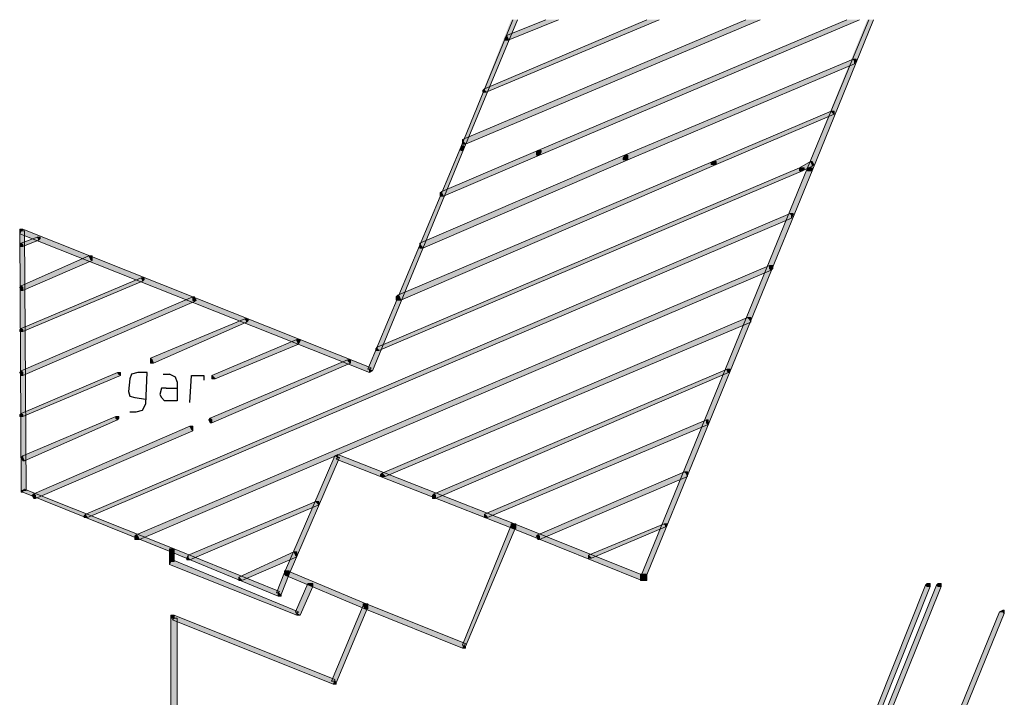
# Model space of a CAD drawing. Header units: millimetres. Extents: x -27 to 2301, y -256 to 766.
# Tile 72 of 97: x 297 to 317, y 125 to 139. Entities that reach past the tile are written whole.
import ezdxf

# ---------------------------------------------------------------- set-up
doc = ezdxf.new("R2010")
doc.units = ezdxf.units.MM
doc.layers.add('SIV-ONDERGROND-ALG', color=251, linetype='Continuous')

msp = doc.modelspace()

# ---------------------------------------------------------------- hatches: boundary and pattern name
at = {"layer": 'SIV-ONDERGROND-ALG'}
h = msp.add_hatch(color=256, dxfattribs=at)
h.dxf.hatch_style = 2
h.paths.add_polyline_path([(307.067, 139.133), (305.974, 136.496), (305.942, 136.496), (305.909, 136.528), (306.939, 139.133)])
h = msp.add_hatch(color=256, dxfattribs=at)
h.dxf.hatch_style = 2
h.paths.add_polyline_path([(312.021, 139.133), (306.006, 136.592), (305.974, 136.624), (305.942, 136.689), (311.731, 139.133)])
h = msp.add_hatch(color=256, dxfattribs=at)
h.dxf.hatch_style = 2
h.paths.add_polyline_path([(309.962, 139.133), (306.424, 137.654), (306.392, 137.686), (306.392, 137.718), (309.705, 139.133)])
h = msp.add_hatch(color=256, dxfattribs=at)
h.dxf.hatch_style = 2
h.paths.add_polyline_path([(307.904, 139.133), (306.874, 138.715), (306.874, 138.747), (306.842, 138.812), (307.646, 139.133)])
h = msp.add_hatch(color=256, dxfattribs=at)
h.dxf.hatch_style = 2
h.paths.add_polyline_path([(314.047, 139.133), (307.518, 136.367), (307.518, 136.431), (307.485, 136.464), (313.79, 139.133)])
h = msp.add_hatch(color=256, dxfattribs=at)
h.dxf.hatch_style = 2
h.paths.add_polyline_path([(314.337, 139.133), (313.082, 136.045), (313.05, 136.078), (312.986, 136.11), (314.208, 139.133)])
h = msp.add_hatch(color=256, dxfattribs=at)
h.dxf.hatch_style = 2
h.paths.add_polyline_path([(306.874, 138.715), (306.81, 138.715), (306.81, 138.747), (306.842, 138.812), (306.874, 138.747)])
h = msp.add_hatch(color=256, dxfattribs=at)
h.dxf.hatch_style = 2
h.paths.add_polyline_path([(309.287, 136.303), (309.319, 136.271), (313.951, 138.233), (313.951, 138.297), (313.918, 138.329), (309.255, 136.367)])
h = msp.add_hatch(color=256, dxfattribs=at)
h.dxf.hatch_style = 2
h.paths.add_polyline_path([(313.918, 138.329), (313.983, 138.329), (313.983, 138.297), (313.951, 138.233), (313.951, 138.297)])
h = msp.add_hatch(color=256, dxfattribs=at)
h.dxf.hatch_style = 2
h.paths.add_polyline_path([(306.424, 137.654), (306.36, 137.654), (306.36, 137.686), (306.392, 137.718), (306.392, 137.686)])
h = msp.add_hatch(color=256, dxfattribs=at)
h.dxf.hatch_style = 2
h.paths.add_polyline_path([(311.088, 136.206), (311.12, 136.174), (313.532, 137.203), (313.5, 137.236), (313.468, 137.268), (311.056, 136.238)])
h = msp.add_hatch(color=256, dxfattribs=at)
h.dxf.hatch_style = 2
h.paths.add_polyline_path([(313.468, 137.268), (313.532, 137.268), (313.532, 137.236), (313.532, 137.203), (313.5, 137.236)])
h = msp.add_hatch(color=256, dxfattribs=at)
h.dxf.hatch_style = 2
h.paths.add_polyline_path([(304.044, 131.993), (304.108, 131.96), (305.974, 136.496), (305.942, 136.496), (305.909, 136.528), (304.012, 131.993)])
h = msp.add_hatch(color=256, dxfattribs=at)
h.dxf.hatch_style = 2
h.paths.add_polyline_path([(305.909, 136.528), (305.942, 136.56), (305.974, 136.56), (305.974, 136.496), (305.942, 136.496)])
h = msp.add_hatch(color=256, dxfattribs=at)
h.dxf.hatch_style = 2
h.paths.add_polyline_path([(305.974, 136.496), (305.942, 136.464), (305.909, 136.464), (305.909, 136.528), (305.942, 136.496)])
h = msp.add_hatch(color=256, dxfattribs=at)
h.dxf.hatch_style = 2
h.paths.add_polyline_path([(306.006, 136.592), (305.942, 136.592), (305.942, 136.624), (305.942, 136.689), (305.974, 136.624)])
h = msp.add_hatch(color=256, dxfattribs=at)
h.dxf.hatch_style = 2
h.paths.add_polyline_path([(305.105, 134.502), (305.137, 134.469), (309.319, 136.271), (309.287, 136.303), (309.255, 136.367), (305.073, 134.566)])
h = msp.add_hatch(color=256, dxfattribs=at)
h.dxf.hatch_style = 2
h.paths.add_polyline_path([(305.523, 135.595), (305.556, 135.531), (307.518, 136.367), (307.518, 136.431), (307.485, 136.464), (305.523, 135.627)])
h = msp.add_hatch(color=256, dxfattribs=at)
h.dxf.hatch_style = 2
h.paths.add_polyline_path([(307.518, 136.367), (307.453, 136.367), (307.453, 136.431), (307.485, 136.464), (307.518, 136.431)])
h = msp.add_hatch(color=256, dxfattribs=at)
h.dxf.hatch_style = 2
h.paths.add_polyline_path([(307.485, 136.464), (307.55, 136.464), (307.55, 136.431), (307.518, 136.367), (307.518, 136.431)])
h = msp.add_hatch(color=256, dxfattribs=at)
h.dxf.hatch_style = 2
h.paths.add_polyline_path([(309.319, 136.271), (309.222, 136.271), (309.222, 136.303), (309.255, 136.367), (309.287, 136.303)])
h = msp.add_hatch(color=256, dxfattribs=at)
h.dxf.hatch_style = 2
h.paths.add_polyline_path([(309.255, 136.367), (309.319, 136.367), (309.319, 136.303), (309.319, 136.271), (309.287, 136.303)])
h = msp.add_hatch(color=256, dxfattribs=at)
h.dxf.hatch_style = 2
h.paths.add_polyline_path([(304.205, 132.411), (304.237, 132.379), (312.889, 136.045), (312.857, 136.078), (312.825, 136.11), (304.205, 132.443)])
h = msp.add_hatch(color=256, dxfattribs=at)
h.dxf.hatch_style = 2
h.paths.add_polyline_path([(304.655, 133.472), (304.687, 133.408), (311.12, 136.174), (311.088, 136.206), (311.056, 136.238), (304.623, 133.504)])
h = msp.add_hatch(color=256, dxfattribs=at)
h.dxf.hatch_style = 2
h.paths.add_polyline_path([(313.05, 136.078), (312.986, 136.11), (309.576, 127.747), (309.608, 127.747), (309.673, 127.715), (313.082, 136.045)])
h = msp.add_hatch(color=256, dxfattribs=at)
h.dxf.hatch_style = 2
h.paths.add_polyline_path([(311.12, 136.174), (311.024, 136.174), (311.024, 136.206), (311.056, 136.238), (311.088, 136.206)])
h = msp.add_hatch(color=256, dxfattribs=at)
h.dxf.hatch_style = 2
h.paths.add_polyline_path([(311.056, 136.238), (311.12, 136.238), (311.12, 136.206), (311.12, 136.174), (311.088, 136.206)])
h = msp.add_hatch(color=256, dxfattribs=at)
h.dxf.hatch_style = 2
h.paths.add_polyline_path([(312.857, 136.078), (312.889, 136.045), (313.082, 136.142), (313.082, 136.174), (313.05, 136.238), (312.825, 136.11)])
h = msp.add_hatch(color=256, dxfattribs=at)
h.dxf.hatch_style = 2
h.paths.add_polyline_path([(312.889, 136.045), (312.825, 136.045), (312.825, 136.078), (312.825, 136.11), (312.857, 136.078)])
h = msp.add_hatch(color=256, dxfattribs=at)
h.dxf.hatch_style = 2
h.paths.add_polyline_path([(312.825, 136.11), (312.921, 136.11), (312.921, 136.078), (312.889, 136.045), (312.857, 136.078)])
h = msp.add_hatch(color=256, dxfattribs=at)
h.dxf.hatch_style = 2
h.paths.add_polyline_path([(313.082, 136.045), (313.05, 136.045), (312.986, 136.045), (312.986, 136.11), (313.05, 136.078)])
h = msp.add_hatch(color=256, dxfattribs=at)
h.dxf.hatch_style = 2
h.paths.add_polyline_path([(312.986, 136.11), (313.05, 136.11), (313.082, 136.11), (313.082, 136.045), (313.05, 136.078)])
h = msp.add_hatch(color=256, dxfattribs=at)
h.dxf.hatch_style = 2
h.paths.add_polyline_path([(313.05, 136.238), (313.082, 136.238), (313.114, 136.174), (313.082, 136.142), (313.082, 136.174)])
h = msp.add_hatch(color=256, dxfattribs=at)
h.dxf.hatch_style = 2
h.paths.add_polyline_path([(305.556, 135.531), (305.491, 135.531), (305.491, 135.595), (305.523, 135.627), (305.523, 135.595)])
h = msp.add_hatch(color=256, dxfattribs=at)
h.dxf.hatch_style = 2
h.paths.add_polyline_path([(298.254, 129.001), (298.286, 128.969), (312.664, 135.081), (312.664, 135.145), (312.632, 135.177), (298.254, 129.033)])
h = msp.add_hatch(color=256, dxfattribs=at)
h.dxf.hatch_style = 2
h.paths.add_polyline_path([(312.632, 135.177), (312.696, 135.177), (312.696, 135.145), (312.664, 135.081), (312.664, 135.145)])
h = msp.add_hatch(color=256, dxfattribs=at)
h.dxf.hatch_style = 2
h.paths.add_polyline_path([(296.903, 134.823), (296.903, 134.855), (296.967, 134.855), (296.935, 134.823)])
h = msp.add_hatch(color=256, dxfattribs=at)
h.dxf.hatch_style = 2
h.paths.add_polyline_path([(296.935, 134.823), (296.903, 134.759), (304.044, 131.928), (304.044, 131.993), (304.076, 132.025), (296.967, 134.855)])
h = msp.add_hatch(color=256, dxfattribs=at)
h.dxf.hatch_style = 2
h.paths.add_polyline_path([(296.967, 129.516), (297.032, 129.516), (297, 134.823), (296.903, 134.823), (296.935, 129.516)])
h = msp.add_hatch(color=256, dxfattribs=at)
h.dxf.hatch_style = 2
h.paths.add_polyline_path([(296.967, 134.534), (296.967, 134.502), (297.289, 134.63), (297.289, 134.662), (297.257, 134.695), (296.935, 134.566)])
h = msp.add_hatch(color=256, dxfattribs=at)
h.dxf.hatch_style = 2
h.paths.add_polyline_path([(297.257, 134.695), (297.321, 134.695), (297.321, 134.662), (297.289, 134.63), (297.289, 134.662)])
h = msp.add_hatch(color=256, dxfattribs=at)
h.dxf.hatch_style = 2
h.paths.add_polyline_path([(296.967, 134.502), (296.903, 134.502), (296.903, 134.534), (296.935, 134.566), (296.967, 134.534)])
h = msp.add_hatch(color=256, dxfattribs=at)
h.dxf.hatch_style = 2
h.paths.add_polyline_path([(305.137, 134.469), (305.073, 134.469), (305.073, 134.502), (305.073, 134.566), (305.105, 134.502)])
h = msp.add_hatch(color=256, dxfattribs=at)
h.dxf.hatch_style = 2
h.paths.add_polyline_path([(296.967, 133.665), (296.967, 133.601), (298.383, 134.212), (298.351, 134.244), (298.318, 134.309), (296.935, 133.697)])
h = msp.add_hatch(color=256, dxfattribs=at)
h.dxf.hatch_style = 2
h.paths.add_polyline_path([(298.318, 134.309), (298.383, 134.309), (298.383, 134.244), (298.383, 134.212), (298.351, 134.244)])
h = msp.add_hatch(color=256, dxfattribs=at)
h.dxf.hatch_style = 2
h.paths.add_polyline_path([(299.316, 128.583), (299.348, 128.519), (312.246, 134.019), (312.214, 134.051), (312.214, 134.116), (299.283, 128.615)])
h = msp.add_hatch(color=256, dxfattribs=at)
h.dxf.hatch_style = 2
h.paths.add_polyline_path([(312.214, 134.116), (312.278, 134.116), (312.278, 134.051), (312.246, 134.019), (312.214, 134.051)])
h = msp.add_hatch(color=256, dxfattribs=at)
h.dxf.hatch_style = 2
h.paths.add_polyline_path([(296.967, 133.601), (296.935, 133.601), (296.903, 133.665), (296.935, 133.697), (296.967, 133.665)])
h = msp.add_hatch(color=256, dxfattribs=at)
h.dxf.hatch_style = 2
h.paths.add_polyline_path([(296.967, 132.797), (296.967, 132.765), (299.412, 133.794), (299.412, 133.826), (299.38, 133.858), (296.935, 132.829)])
h = msp.add_hatch(color=256, dxfattribs=at)
h.dxf.hatch_style = 2
h.paths.add_polyline_path([(299.38, 133.858), (299.444, 133.858), (299.444, 133.826), (299.412, 133.794), (299.412, 133.826)])
h = msp.add_hatch(color=256, dxfattribs=at)
h.dxf.hatch_style = 2
h.paths.add_polyline_path([(304.687, 133.408), (304.591, 133.408), (304.591, 133.472), (304.623, 133.504), (304.655, 133.472)])
h = msp.add_hatch(color=256, dxfattribs=at)
h.dxf.hatch_style = 2
h.paths.add_polyline_path([(296.967, 131.928), (296.967, 131.864), (300.473, 133.376), (300.441, 133.408), (300.441, 133.472), (296.935, 131.96)])
h = msp.add_hatch(color=256, dxfattribs=at)
h.dxf.hatch_style = 2
h.paths.add_polyline_path([(300.441, 133.472), (300.473, 133.472), (300.506, 133.408), (300.473, 133.376), (300.441, 133.408)])
h = msp.add_hatch(color=256, dxfattribs=at)
h.dxf.hatch_style = 2
h.paths.add_polyline_path([(299.605, 132.186), (299.637, 132.121), (301.535, 132.958), (301.535, 132.99), (301.503, 133.022), (299.573, 132.218)])
h = msp.add_hatch(color=256, dxfattribs=at)
h.dxf.hatch_style = 2
h.paths.add_polyline_path([(301.503, 133.022), (301.567, 133.022), (301.567, 132.99), (301.535, 132.958), (301.535, 132.99)])
h = msp.add_hatch(color=256, dxfattribs=at)
h.dxf.hatch_style = 2
h.paths.add_polyline_path([(304.333, 129.838), (304.365, 129.805), (311.828, 132.958), (311.796, 133.022), (311.763, 133.054), (304.301, 129.87)])
h = msp.add_hatch(color=256, dxfattribs=at)
h.dxf.hatch_style = 2
h.paths.add_polyline_path([(311.763, 133.054), (311.828, 133.054), (311.828, 133.022), (311.828, 132.958), (311.796, 133.022)])
h = msp.add_hatch(color=256, dxfattribs=at)
h.dxf.hatch_style = 2
h.paths.add_polyline_path([(296.967, 132.765), (296.903, 132.765), (296.903, 132.797), (296.935, 132.829), (296.967, 132.797)])
h = msp.add_hatch(color=256, dxfattribs=at)
h.dxf.hatch_style = 2
h.paths.add_polyline_path([(300.859, 131.832), (300.892, 131.8), (302.596, 132.507), (302.564, 132.572), (302.564, 132.604), (300.827, 131.864)])
h = msp.add_hatch(color=256, dxfattribs=at)
h.dxf.hatch_style = 2
h.paths.add_polyline_path([(302.564, 132.604), (302.629, 132.604), (302.629, 132.572), (302.596, 132.507), (302.564, 132.572)])
h = msp.add_hatch(color=256, dxfattribs=at)
h.dxf.hatch_style = 2
h.paths.add_polyline_path([(304.237, 132.379), (304.172, 132.379), (304.172, 132.411), (304.205, 132.443), (304.205, 132.411)])
h = msp.add_hatch(color=256, dxfattribs=at)
h.dxf.hatch_style = 2
h.paths.add_polyline_path([(299.637, 132.121), (299.573, 132.121), (299.573, 132.186), (299.573, 132.218), (299.605, 132.186)])
h = msp.add_hatch(color=256, dxfattribs=at)
h.dxf.hatch_style = 2
h.paths.add_polyline_path([(300.827, 130.963), (300.827, 130.899), (303.658, 132.121), (303.626, 132.153), (303.593, 132.186), (300.795, 130.996)])
h = msp.add_hatch(color=256, dxfattribs=at)
h.dxf.hatch_style = 2
h.paths.add_polyline_path([(303.593, 132.186), (303.658, 132.186), (303.658, 132.153), (303.658, 132.121), (303.626, 132.153)])
h = msp.add_hatch(color=256, dxfattribs=at)
h.dxf.hatch_style = 2
h.paths.add_polyline_path([(296.967, 131.864), (296.935, 131.864), (296.903, 131.928), (296.935, 131.96), (296.967, 131.928)])
h = msp.add_hatch(color=256, dxfattribs=at)
h.dxf.hatch_style = 2
h.paths.add_polyline_path([(296.967, 131.06), (296.967, 131.028), (298.962, 131.864), (298.93, 131.896), (298.897, 131.928), (296.935, 131.092)])
h = msp.add_hatch(color=256, dxfattribs=at)
h.dxf.hatch_style = 2
h.paths.add_polyline_path([(298.897, 131.928), (298.962, 131.928), (298.962, 131.896), (298.962, 131.864), (298.93, 131.896)])
h = msp.add_hatch(color=256, dxfattribs=at)
h.dxf.hatch_style = 2
h.paths.add_polyline_path([(304.044, 131.928), (304.108, 131.96), (304.044, 131.993)])
h = msp.add_hatch(color=256, dxfattribs=at)
h.dxf.hatch_style = 2
h.paths.add_polyline_path([(305.395, 129.419), (305.395, 129.355), (311.377, 131.928), (311.345, 131.96), (311.345, 131.993), (305.363, 129.452)])
h = msp.add_hatch(color=256, dxfattribs=at)
h.dxf.hatch_style = 2
h.paths.add_polyline_path([(311.345, 131.993), (311.41, 131.993), (311.41, 131.96), (311.377, 131.928), (311.345, 131.96)])
h = msp.add_hatch(color=256, dxfattribs=at)
h.dxf.hatch_style = 2
h.paths.add_polyline_path([(300.892, 131.8), (300.827, 131.8), (300.827, 131.832), (300.827, 131.864), (300.859, 131.832)])
h = msp.add_hatch(color=256, dxfattribs=at)
h.dxf.hatch_style = 2
h.paths.add_polyline_path([(296.967, 131.028), (296.903, 131.028), (296.903, 131.06), (296.935, 131.092), (296.967, 131.06)])
h = msp.add_hatch(color=256, dxfattribs=at)
h.dxf.hatch_style = 2
h.paths.add_polyline_path([(296.967, 130.191), (297, 130.127), (298.897, 130.963), (298.865, 130.996), (298.865, 131.028), (296.967, 130.224)])
h = msp.add_hatch(color=256, dxfattribs=at)
h.dxf.hatch_style = 2
h.paths.add_polyline_path([(298.865, 131.028), (298.93, 131.028), (298.93, 130.996), (298.897, 130.963), (298.865, 130.996)])
h = msp.add_hatch(color=256, dxfattribs=at)
h.dxf.hatch_style = 2
h.paths.add_polyline_path([(300.827, 130.899), (300.795, 130.899), (300.763, 130.963), (300.795, 130.996), (300.827, 130.963)])
h = msp.add_hatch(color=256, dxfattribs=at)
h.dxf.hatch_style = 2
h.paths.add_polyline_path([(306.424, 129.001), (306.456, 128.969), (310.959, 130.867), (310.927, 130.899), (310.927, 130.963), (306.392, 129.033)])
h = msp.add_hatch(color=256, dxfattribs=at)
h.dxf.hatch_style = 2
h.paths.add_polyline_path([(310.927, 130.963), (310.959, 130.963), (310.959, 130.899), (310.959, 130.867), (310.927, 130.899)])
h = msp.add_hatch(color=256, dxfattribs=at)
h.dxf.hatch_style = 2
h.paths.add_polyline_path([(297.225, 129.419), (297.225, 129.355), (300.441, 130.738), (300.409, 130.77), (300.377, 130.835), (297.193, 129.452)])
h = msp.add_hatch(color=256, dxfattribs=at)
h.dxf.hatch_style = 2
h.paths.add_polyline_path([(300.377, 130.835), (300.441, 130.835), (300.441, 130.77), (300.441, 130.738), (300.409, 130.77)])
h = msp.add_hatch(color=256, dxfattribs=at)
h.dxf.hatch_style = 2
h.paths.add_polyline_path([(297, 130.127), (296.967, 130.127), (296.935, 130.191), (296.967, 130.224), (296.967, 130.191)])
h = msp.add_hatch(color=256, dxfattribs=at)
h.dxf.hatch_style = 2
h.paths.add_polyline_path([(303.4, 130.191), (303.336, 130.224), (302.307, 127.843), (302.371, 127.811), (302.403, 127.811), (303.433, 130.191)])
h = msp.add_hatch(color=256, dxfattribs=at)
h.dxf.hatch_style = 2
h.paths.add_polyline_path([(303.4, 130.256), (303.336, 130.224), (303.4, 130.191)])
h = msp.add_hatch(color=256, dxfattribs=at)
h.dxf.hatch_style = 2
h.paths.add_polyline_path([(307.003, 128.776), (307.003, 128.84), (303.4, 130.256), (303.4, 130.191), (303.368, 130.159), (306.971, 128.744)])
h = msp.add_hatch(color=256, dxfattribs=at)
h.dxf.hatch_style = 2
h.paths.add_polyline_path([(304.365, 129.805), (304.269, 129.805), (304.269, 129.838), (304.301, 129.87), (304.333, 129.838)])
h = msp.add_hatch(color=256, dxfattribs=at)
h.dxf.hatch_style = 2
h.paths.add_polyline_path([(307.518, 128.583), (307.518, 128.519), (310.541, 129.805), (310.509, 129.87), (310.477, 129.902), (307.485, 128.615)])
h = msp.add_hatch(color=256, dxfattribs=at)
h.dxf.hatch_style = 2
h.paths.add_polyline_path([(310.477, 129.902), (310.541, 129.902), (310.541, 129.87), (310.541, 129.805), (310.509, 129.87)])
h = msp.add_hatch(color=256, dxfattribs=at)
h.dxf.hatch_style = 2
h.paths.add_polyline_path([(296.967, 129.484), (296.935, 129.484), (296.935, 129.516), (296.967, 129.516)])
h = msp.add_hatch(color=256, dxfattribs=at)
h.dxf.hatch_style = 2
h.paths.add_polyline_path([(300.023, 128.294), (300.055, 128.326), (297, 129.548), (296.967, 129.516), (296.967, 129.484), (299.991, 128.262)])
h = msp.add_hatch(color=256, dxfattribs=at)
h.dxf.hatch_style = 2
h.paths.add_polyline_path([(297.225, 129.355), (297.193, 129.355), (297.16, 129.419), (297.193, 129.452), (297.225, 129.419)])
h = msp.add_hatch(color=256, dxfattribs=at)
h.dxf.hatch_style = 2
h.paths.add_polyline_path([(300.345, 128.133), (300.377, 128.101), (303.014, 129.226), (302.982, 129.259), (302.95, 129.291), (300.345, 128.197)])
h = msp.add_hatch(color=256, dxfattribs=at)
h.dxf.hatch_style = 2
h.paths.add_polyline_path([(302.95, 129.291), (303.014, 129.291), (303.014, 129.259), (303.014, 129.226), (302.982, 129.259)])
h = msp.add_hatch(color=256, dxfattribs=at)
h.dxf.hatch_style = 2
h.paths.add_polyline_path([(305.395, 129.355), (305.33, 129.355), (305.33, 129.419), (305.363, 129.452), (305.395, 129.419)])
h = msp.add_hatch(color=256, dxfattribs=at)
h.dxf.hatch_style = 2
h.paths.add_polyline_path([(298.286, 128.969), (298.222, 128.969), (298.222, 129.001), (298.254, 129.033), (298.254, 129.001)])
h = msp.add_hatch(color=256, dxfattribs=at)
h.dxf.hatch_style = 2
h.paths.add_polyline_path([(306.456, 128.969), (306.392, 128.969), (306.392, 129.001), (306.392, 129.033), (306.424, 129.001)])
h = msp.add_hatch(color=256, dxfattribs=at)
h.dxf.hatch_style = 2
h.paths.add_polyline_path([(307.003, 128.776), (306.939, 128.808), (305.942, 126.364), (305.974, 126.332), (306.006, 126.332), (307.035, 128.776)])
h = msp.add_hatch(color=256, dxfattribs=at)
h.dxf.hatch_style = 2
h.paths.add_polyline_path([(306.939, 128.808), (307.003, 128.84), (307.035, 128.84), (307.035, 128.776), (307.003, 128.776)])
h = msp.add_hatch(color=256, dxfattribs=at)
h.dxf.hatch_style = 2
h.paths.add_polyline_path([(306.971, 128.744), (306.939, 128.776), (306.939, 128.84), (307.003, 128.84), (307.003, 128.776)])
h = msp.add_hatch(color=256, dxfattribs=at)
h.dxf.hatch_style = 2
h.paths.add_polyline_path([(307.003, 128.84), (307.035, 128.776), (307.035, 128.744), (306.971, 128.744), (307.003, 128.776)])
h = msp.add_hatch(color=256, dxfattribs=at)
h.dxf.hatch_style = 2
h.paths.add_polyline_path([(309.608, 127.747), (309.641, 127.779), (307.003, 128.84), (307.003, 128.776), (306.971, 128.744), (309.608, 127.683)])
h = msp.add_hatch(color=256, dxfattribs=at)
h.dxf.hatch_style = 2
h.paths.add_polyline_path([(308.547, 128.165), (308.579, 128.133), (310.091, 128.776), (310.091, 128.808), (310.059, 128.84), (308.515, 128.197)])
h = msp.add_hatch(color=256, dxfattribs=at)
h.dxf.hatch_style = 2
h.paths.add_polyline_path([(310.059, 128.84), (310.123, 128.84), (310.123, 128.808), (310.091, 128.776), (310.091, 128.808)])
h = msp.add_hatch(color=256, dxfattribs=at)
h.dxf.hatch_style = 2
h.paths.add_polyline_path([(299.348, 128.519), (299.251, 128.519), (299.251, 128.583), (299.283, 128.615), (299.316, 128.583)])
h = msp.add_hatch(color=256, dxfattribs=at)
h.dxf.hatch_style = 2
h.paths.add_polyline_path([(307.518, 128.519), (307.485, 128.519), (307.453, 128.583), (307.485, 128.615), (307.518, 128.583)])
h = msp.add_hatch(color=256, dxfattribs=at)
h.dxf.hatch_style = 2
h.paths.add_polyline_path([(299.959, 128.294), (299.991, 128.326), (300.055, 128.326), (300.055, 128.294), (300.023, 128.294)])
h = msp.add_hatch(color=256, dxfattribs=at)
h.dxf.hatch_style = 2
h.paths.add_polyline_path([(299.991, 128.262), (299.959, 128.294), (299.959, 128.326), (300.055, 128.326), (300.023, 128.294)])
h = msp.add_hatch(color=256, dxfattribs=at)
h.dxf.hatch_style = 2
h.paths.add_polyline_path([(299.991, 128.069), (300.055, 128.069), (300.055, 128.294), (299.959, 128.294), (299.959, 128.069)])
h = msp.add_hatch(color=256, dxfattribs=at)
h.dxf.hatch_style = 2
h.paths.add_polyline_path([(300.055, 128.326), (300.055, 128.294), (300.055, 128.262), (299.991, 128.262), (300.023, 128.294)])
h = msp.add_hatch(color=256, dxfattribs=at)
h.dxf.hatch_style = 2
h.paths.add_polyline_path([(302.178, 127.425), (302.21, 127.457), (300.055, 128.326), (300.023, 128.294), (299.991, 128.262), (302.178, 127.361)])
h = msp.add_hatch(color=256, dxfattribs=at)
h.dxf.hatch_style = 2
h.paths.add_polyline_path([(301.406, 127.715), (301.438, 127.683), (302.564, 128.165), (302.532, 128.197), (302.5, 128.262), (301.374, 127.747)])
h = msp.add_hatch(color=256, dxfattribs=at)
h.dxf.hatch_style = 2
h.paths.add_polyline_path([(302.5, 128.262), (302.564, 128.262), (302.564, 128.197), (302.564, 128.165), (302.532, 128.197)])
h = msp.add_hatch(color=256, dxfattribs=at)
h.dxf.hatch_style = 2
h.paths.add_polyline_path([(302.564, 127.007), (302.596, 127.039), (300.023, 128.101), (299.991, 128.069), (299.959, 128.004), (302.564, 126.975)])
h = msp.add_hatch(color=256, dxfattribs=at)
h.dxf.hatch_style = 2
h.paths.add_polyline_path([(299.959, 128.004), (299.959, 128.069), (299.991, 128.069)])
h = msp.add_hatch(color=256, dxfattribs=at)
h.dxf.hatch_style = 2
h.paths.add_polyline_path([(300.377, 128.101), (300.313, 128.101), (300.313, 128.133), (300.345, 128.197), (300.345, 128.133)])
h = msp.add_hatch(color=256, dxfattribs=at)
h.dxf.hatch_style = 2
h.paths.add_polyline_path([(308.579, 128.133), (308.515, 128.133), (308.515, 128.165), (308.515, 128.197), (308.547, 128.165)])
h = msp.add_hatch(color=256, dxfattribs=at)
h.dxf.hatch_style = 2
h.paths.add_polyline_path([(302.307, 127.843), (302.371, 127.876), (302.403, 127.876), (302.403, 127.811), (302.371, 127.811)])
h = msp.add_hatch(color=256, dxfattribs=at)
h.dxf.hatch_style = 2
h.paths.add_polyline_path([(302.339, 127.779), (302.307, 127.811), (302.307, 127.876), (302.371, 127.876), (302.371, 127.811)])
h = msp.add_hatch(color=256, dxfattribs=at)
h.dxf.hatch_style = 2
h.paths.add_polyline_path([(303.979, 127.168), (303.979, 127.2), (302.371, 127.876), (302.371, 127.811), (302.339, 127.779), (303.947, 127.104)])
h = msp.add_hatch(color=256, dxfattribs=at)
h.dxf.hatch_style = 2
h.paths.add_polyline_path([(301.438, 127.683), (301.374, 127.683), (301.374, 127.715), (301.374, 127.747), (301.406, 127.715)])
h = msp.add_hatch(color=256, dxfattribs=at)
h.dxf.hatch_style = 2
h.paths.add_polyline_path([(302.371, 127.811), (302.307, 127.843), (302.146, 127.425), (302.178, 127.425), (302.243, 127.393), (302.403, 127.811)])
h = msp.add_hatch(color=256, dxfattribs=at)
h.dxf.hatch_style = 2
h.paths.add_polyline_path([(302.403, 127.811), (302.371, 127.779), (302.307, 127.811), (302.307, 127.843), (302.371, 127.811)])
h = msp.add_hatch(color=256, dxfattribs=at)
h.dxf.hatch_style = 2
h.paths.add_polyline_path([(309.576, 127.747), (309.576, 127.683), (309.705, 127.683), (309.705, 127.811), (309.576, 127.811)])
h = msp.add_hatch(color=256, dxfattribs=at)
h.dxf.hatch_style = 2
h.paths.add_polyline_path([(309.673, 127.715), (309.673, 127.683), (309.608, 127.683), (309.608, 127.747)])
h = msp.add_hatch(color=256, dxfattribs=at)
h.dxf.hatch_style = 2
h.paths.add_polyline_path([(302.822, 127.586), (302.789, 127.618), (302.532, 127.039), (302.564, 127.007), (302.629, 126.975), (302.886, 127.554)])
h = msp.add_hatch(color=256, dxfattribs=at)
h.dxf.hatch_style = 2
h.paths.add_polyline_path([(302.789, 127.618), (302.822, 127.618), (302.886, 127.618), (302.886, 127.554), (302.822, 127.586)])
h = msp.add_hatch(color=256, dxfattribs=at)
h.dxf.hatch_style = 2
h.paths.add_polyline_path([(315.655, 127.554), (315.623, 127.586), (313.082, 121.282), (313.147, 121.25), (313.179, 121.25), (315.72, 127.554)])
h = msp.add_hatch(color=256, dxfattribs=at)
h.dxf.hatch_style = 2
h.paths.add_polyline_path([(313.79, 123.437), (313.854, 123.437), (315.495, 127.554), (315.43, 127.554), (315.398, 127.586), (313.758, 123.469)])
h = msp.add_hatch(color=256, dxfattribs=at)
h.dxf.hatch_style = 2
h.paths.add_polyline_path([(315.398, 127.586), (315.43, 127.618), (315.495, 127.618), (315.495, 127.554), (315.43, 127.554)])
h = msp.add_hatch(color=256, dxfattribs=at)
h.dxf.hatch_style = 2
h.paths.add_polyline_path([(315.623, 127.586), (315.655, 127.618), (315.72, 127.618), (315.72, 127.554), (315.655, 127.554)])
h = msp.add_hatch(color=256, dxfattribs=at)
h.dxf.hatch_style = 2
h.paths.add_polyline_path([(302.243, 127.393), (302.243, 127.361), (302.178, 127.361), (302.178, 127.425)])
h = msp.add_hatch(color=256, dxfattribs=at)
h.dxf.hatch_style = 2
h.paths.add_polyline_path([(303.979, 127.168), (303.915, 127.168), (303.272, 125.624), (303.336, 125.624), (303.368, 125.592), (304.012, 127.136)])
h = msp.add_hatch(color=256, dxfattribs=at)
h.dxf.hatch_style = 2
h.paths.add_polyline_path([(303.947, 127.104), (303.915, 127.168), (303.915, 127.2), (303.979, 127.2), (303.979, 127.168)])
h = msp.add_hatch(color=256, dxfattribs=at)
h.dxf.hatch_style = 2
h.paths.add_polyline_path([(303.915, 127.168), (303.979, 127.2), (304.012, 127.2), (304.012, 127.136), (303.979, 127.168)])
h = msp.add_hatch(color=256, dxfattribs=at)
h.dxf.hatch_style = 2
h.paths.add_polyline_path([(305.974, 126.332), (306.006, 126.396), (303.979, 127.2), (303.979, 127.168), (303.947, 127.104), (305.942, 126.299)])
h = msp.add_hatch(color=256, dxfattribs=at)
h.dxf.hatch_style = 2
h.paths.add_polyline_path([(303.979, 127.2), (304.012, 127.168), (304.012, 127.104), (303.947, 127.104), (303.979, 127.168)])
h = msp.add_hatch(color=256, dxfattribs=at)
h.dxf.hatch_style = 2
h.paths.add_polyline_path([(316.91, 127.039), (316.974, 127.071), (317.006, 127.071), (317.006, 127.007), (316.974, 127.039)])
h = msp.add_hatch(color=256, dxfattribs=at)
h.dxf.hatch_style = 2
h.paths.add_polyline_path([(300.055, 126.975), (299.991, 126.975), (299.991, 126.911), (300.055, 126.911)])
h = msp.add_hatch(color=256, dxfattribs=at)
h.dxf.hatch_style = 2
h.paths.add_polyline_path([(300.055, 126.911), (299.991, 126.911), (299.991, 122.665), (300.12, 122.665), (300.12, 126.911)])
h = msp.add_hatch(color=256, dxfattribs=at)
h.dxf.hatch_style = 2
h.paths.add_polyline_path([(303.336, 125.624), (303.336, 125.656), (300.055, 126.975), (300.055, 126.911), (300.023, 126.878), (303.304, 125.56)])
h = msp.add_hatch(color=256, dxfattribs=at)
h.dxf.hatch_style = 2
h.paths.add_polyline_path([(302.629, 126.975), (302.596, 126.975), (302.564, 126.975), (302.564, 127.007)])
h = msp.add_hatch(color=256, dxfattribs=at)
h.dxf.hatch_style = 2
h.paths.add_polyline_path([(316.974, 127.039), (316.91, 127.039), (312.825, 117.004), (312.889, 117.004), (312.921, 116.972), (317.006, 127.007)])
h = msp.add_hatch(color=256, dxfattribs=at)
h.dxf.hatch_style = 2
h.paths.add_polyline_path([(306.006, 126.332), (306.006, 126.299), (305.942, 126.299), (305.974, 126.332)])
h = msp.add_hatch(color=256, dxfattribs=at)
h.dxf.hatch_style = 2
h.paths.add_polyline_path([(303.368, 125.592), (303.368, 125.56), (303.304, 125.56), (303.336, 125.624)])

# ---------------------------------------------------------------- linework, layer by layer
at = {"layer": 'SIV-ONDERGROND-ALG', "lineweight": 5}
for points in [[(305.909, 136.528), (305.942, 136.496), (305.974, 136.496), (307.067, 139.133)], [(306.971, 139.133), (305.909, 136.528)], [(305.942, 136.689), (305.974, 136.624), (306.006, 136.592), (312.021, 139.133)], [(311.731, 139.133), (305.942, 136.689)], [(306.392, 137.718), (306.392, 137.686), (306.424, 137.654), (309.962, 139.133)], [(309.705, 139.133), (306.392, 137.718)], [(306.842, 138.812), (306.874, 138.747), (306.874, 138.715), (307.904, 139.133)], [(307.646, 139.133), (306.842, 138.812)], [(307.485, 136.464), (307.518, 136.431), (307.518, 136.367), (314.047, 139.133)], [(313.79, 139.133), (307.485, 136.464)], [(314.24, 139.133), (312.986, 136.11)], [(312.986, 136.11), (313.05, 136.078), (313.082, 136.045), (314.337, 139.133)], [(306.874, 138.715), (306.81, 138.715), (306.81, 138.747), (306.842, 138.812)], [(309.287, 136.303), (309.319, 136.271), (313.951, 138.233), (313.951, 138.297), (313.918, 138.329), (309.255, 136.367), (309.287, 136.303)], [(313.918, 138.329), (313.983, 138.329), (313.983, 138.297), (313.951, 138.233)], [(306.424, 137.654), (306.36, 137.654), (306.36, 137.686), (306.392, 137.718)], [(311.088, 136.206), (311.12, 136.174), (313.532, 137.203), (313.5, 137.236), (313.468, 137.268), (311.056, 136.238), (311.088, 136.206)], [(313.468, 137.268), (313.532, 137.268), (313.532, 137.236), (313.532, 137.203)], [(304.044, 131.993), (304.108, 131.96), (305.974, 136.496), (305.942, 136.496), (305.909, 136.528), (304.012, 131.993), (304.044, 131.993)], [(305.909, 136.528), (305.942, 136.56), (305.974, 136.56), (305.974, 136.496)], [(305.974, 136.496), (305.942, 136.464), (305.909, 136.464), (305.909, 136.528)], [(306.006, 136.592), (305.942, 136.592), (305.942, 136.624), (305.942, 136.689)], [(305.105, 134.502), (305.137, 134.469), (309.319, 136.271), (309.287, 136.303), (309.255, 136.367), (305.073, 134.566), (305.105, 134.502)], [(305.523, 135.595), (305.556, 135.531), (307.518, 136.367), (307.518, 136.431), (307.485, 136.464), (305.523, 135.627), (305.523, 135.595)], [(307.518, 136.367), (307.453, 136.367), (307.453, 136.431), (307.485, 136.464)], [(307.485, 136.464), (307.55, 136.464), (307.55, 136.431), (307.518, 136.367)], [(309.319, 136.271), (309.222, 136.271), (309.222, 136.303), (309.255, 136.367)], [(309.255, 136.367), (309.319, 136.367), (309.319, 136.303), (309.319, 136.271)], [(304.205, 132.411), (304.237, 132.379), (312.889, 136.045), (312.857, 136.078), (312.825, 136.11), (304.205, 132.443), (304.205, 132.411)], [(304.655, 133.472), (304.687, 133.408), (311.12, 136.174), (311.088, 136.206), (311.056, 136.238), (304.623, 133.504), (304.655, 133.472)], [(313.05, 136.078), (312.986, 136.11), (309.576, 127.747), (309.608, 127.747), (309.673, 127.715), (313.082, 136.045), (313.05, 136.078)], [(311.12, 136.174), (311.024, 136.174), (311.024, 136.206), (311.056, 136.238)], [(311.056, 136.238), (311.12, 136.238), (311.12, 136.206), (311.12, 136.174)], [(312.857, 136.078), (312.889, 136.045), (313.082, 136.142), (313.082, 136.174), (313.05, 136.238), (312.825, 136.11), (312.857, 136.078)], [(312.889, 136.045), (312.825, 136.045), (312.825, 136.078), (312.825, 136.11)], [(312.825, 136.11), (312.921, 136.11), (312.921, 136.078), (312.889, 136.045)], [(313.082, 136.045), (313.05, 136.045), (312.986, 136.045), (312.986, 136.11)], [(312.986, 136.11), (313.05, 136.11), (313.082, 136.11), (313.082, 136.045)], [(313.05, 136.238), (313.082, 136.238), (313.114, 136.174), (313.082, 136.142)], [(305.556, 135.531), (305.491, 135.531), (305.491, 135.595), (305.523, 135.627)], [(298.254, 129.001), (298.286, 128.969), (312.664, 135.081), (312.664, 135.145), (312.632, 135.177), (298.254, 129.033), (298.254, 129.001)], [(312.632, 135.177), (312.696, 135.177), (312.696, 135.145), (312.664, 135.081)], [(296.903, 134.823), (296.903, 134.823), (296.903, 134.855), (296.967, 134.855)], [(296.935, 134.823), (296.903, 134.759), (304.044, 131.928), (304.044, 131.993), (304.076, 132.025), (296.967, 134.855), (296.935, 134.823)], [(296.967, 129.516), (297.032, 129.516), (297, 134.823), (296.903, 134.823), (296.935, 129.516), (296.967, 129.516)], [(296.967, 134.534), (296.967, 134.502), (297.289, 134.63), (297.289, 134.662), (297.257, 134.695), (296.935, 134.566), (296.967, 134.534)], [(297.257, 134.695), (297.321, 134.695), (297.321, 134.662), (297.289, 134.63)], [(296.967, 134.502), (296.903, 134.502), (296.903, 134.534), (296.935, 134.566)], [(305.137, 134.469), (305.073, 134.469), (305.073, 134.502), (305.073, 134.566)], [(296.967, 133.665), (296.967, 133.601), (298.383, 134.212), (298.351, 134.244), (298.318, 134.309), (296.935, 133.697), (296.967, 133.665)], [(298.318, 134.309), (298.383, 134.309), (298.383, 134.244), (298.383, 134.212)], [(299.316, 128.583), (299.348, 128.519), (312.246, 134.019), (312.214, 134.051), (312.214, 134.116), (299.283, 128.615), (299.316, 128.583)], [(312.214, 134.116), (312.278, 134.116), (312.278, 134.051), (312.246, 134.019)], [(296.967, 133.601), (296.935, 133.601), (296.903, 133.665), (296.935, 133.697)], [(296.967, 132.797), (296.967, 132.765), (299.412, 133.794), (299.412, 133.826), (299.38, 133.858), (296.935, 132.829), (296.967, 132.797)], [(299.38, 133.858), (299.444, 133.858), (299.444, 133.826), (299.412, 133.794)], [(304.687, 133.408), (304.591, 133.408), (304.591, 133.472), (304.623, 133.504)], [(296.967, 131.928), (296.967, 131.864), (300.473, 133.376), (300.441, 133.408), (300.441, 133.472), (296.935, 131.96), (296.967, 131.928)], [(300.441, 133.472), (300.473, 133.472), (300.506, 133.408), (300.473, 133.376)], [(299.605, 132.186), (299.637, 132.121), (301.535, 132.958), (301.535, 132.99), (301.503, 133.022), (299.573, 132.218), (299.605, 132.186)], [(301.503, 133.022), (301.567, 133.022), (301.567, 132.99), (301.535, 132.958)], [(304.333, 129.838), (304.365, 129.805), (311.828, 132.958), (311.796, 133.022), (311.763, 133.054), (304.301, 129.87), (304.333, 129.838)], [(311.763, 133.054), (311.828, 133.054), (311.828, 133.022), (311.828, 132.958)], [(296.967, 132.765), (296.903, 132.765), (296.903, 132.797), (296.935, 132.829)], [(300.859, 131.832), (300.892, 131.8), (302.596, 132.507), (302.564, 132.572), (302.564, 132.604), (300.827, 131.864), (300.859, 131.832)], [(302.564, 132.604), (302.629, 132.604), (302.629, 132.572), (302.596, 132.507)], [(304.237, 132.379), (304.172, 132.379), (304.172, 132.411), (304.205, 132.443)], [(299.637, 132.121), (299.573, 132.121), (299.573, 132.186), (299.573, 132.218)], [(300.827, 130.963), (300.827, 130.899), (303.658, 132.121), (303.626, 132.153), (303.593, 132.186), (300.795, 130.996), (300.827, 130.963)], [(303.593, 132.186), (303.658, 132.186), (303.658, 132.153), (303.658, 132.121)], [(296.967, 131.864), (296.935, 131.864), (296.903, 131.928), (296.935, 131.96)], [(296.967, 131.06), (296.967, 131.028), (298.962, 131.864), (298.93, 131.896), (298.897, 131.928), (296.935, 131.092), (296.967, 131.06)], [(298.897, 131.928), (298.962, 131.928), (298.962, 131.896), (298.962, 131.864)], [(304.044, 131.928), (304.044, 131.928), (304.108, 131.96)], [(305.395, 129.419), (305.395, 129.355), (311.377, 131.928), (311.345, 131.96), (311.345, 131.993), (305.363, 129.452), (305.395, 129.419)], [(311.345, 131.993), (311.41, 131.993), (311.41, 131.96), (311.377, 131.928)], [(300.892, 131.8), (300.827, 131.8), (300.827, 131.832), (300.827, 131.864)], [(296.967, 131.028), (296.903, 131.028), (296.903, 131.06), (296.935, 131.092)], [(296.967, 130.191), (297, 130.127), (298.897, 130.963), (298.865, 130.996), (298.865, 131.028), (296.967, 130.224), (296.967, 130.191)], [(298.865, 131.028), (298.93, 131.028), (298.93, 130.996), (298.897, 130.963)], [(300.827, 130.899), (300.795, 130.899), (300.763, 130.963), (300.795, 130.996)], [(306.424, 129.001), (306.456, 128.969), (310.959, 130.867), (310.927, 130.899), (310.927, 130.963), (306.392, 129.033), (306.424, 129.001)], [(310.927, 130.963), (310.959, 130.963), (310.959, 130.899), (310.959, 130.867)], [(297.225, 129.419), (297.225, 129.355), (300.441, 130.738), (300.409, 130.77), (300.377, 130.835), (297.193, 129.452), (297.225, 129.419)], [(300.377, 130.835), (300.441, 130.835), (300.441, 130.77), (300.441, 130.738)], [(297, 130.127), (296.967, 130.127), (296.935, 130.191), (296.967, 130.224)], [(303.4, 130.191), (303.336, 130.224), (302.307, 127.843), (302.371, 127.811), (302.403, 127.811), (303.433, 130.191), (303.4, 130.191)], [(303.4, 130.256), (303.4, 130.256), (303.336, 130.224)], [(307.003, 128.776), (307.003, 128.84), (303.4, 130.256), (303.4, 130.191), (303.368, 130.159), (306.971, 128.744), (307.003, 128.776)], [(304.365, 129.805), (304.269, 129.805), (304.269, 129.838), (304.301, 129.87)], [(307.518, 128.583), (307.518, 128.519), (310.541, 129.805), (310.509, 129.87), (310.477, 129.902), (307.485, 128.615), (307.518, 128.583)], [(310.477, 129.902), (310.541, 129.902), (310.541, 129.87), (310.541, 129.805)], [(296.967, 129.484), (296.935, 129.484), (296.935, 129.516)], [(300.023, 128.294), (300.055, 128.326), (297, 129.548), (296.967, 129.516), (296.967, 129.484), (299.991, 128.262), (300.023, 128.294)], [(297.225, 129.355), (297.193, 129.355), (297.16, 129.419), (297.193, 129.452)], [(300.345, 128.133), (300.377, 128.101), (303.014, 129.226), (302.982, 129.259), (302.95, 129.291), (300.345, 128.197), (300.345, 128.133)], [(302.95, 129.291), (303.014, 129.291), (303.014, 129.259), (303.014, 129.226)], [(305.395, 129.355), (305.33, 129.355), (305.33, 129.419), (305.363, 129.452)], [(298.286, 128.969), (298.222, 128.969), (298.222, 129.001), (298.254, 129.033)], [(306.456, 128.969), (306.392, 128.969), (306.392, 129.001), (306.392, 129.033)], [(307.003, 128.776), (306.939, 128.808), (305.942, 126.364), (305.974, 126.332), (306.006, 126.332), (307.035, 128.776), (307.003, 128.776)], [(306.939, 128.808), (307.003, 128.84), (307.035, 128.84), (307.035, 128.776)], [(306.971, 128.744), (306.939, 128.776), (306.939, 128.84), (307.003, 128.84)], [(307.003, 128.84), (307.035, 128.776), (307.035, 128.744), (306.971, 128.744)], [(309.608, 127.747), (309.641, 127.779), (307.003, 128.84), (307.003, 128.776), (306.971, 128.744), (309.608, 127.683), (309.608, 127.747)], [(308.547, 128.165), (308.579, 128.133), (310.091, 128.776), (310.091, 128.808), (310.059, 128.84), (308.515, 128.197), (308.547, 128.165)], [(310.059, 128.84), (310.123, 128.84), (310.123, 128.808), (310.091, 128.776)], [(299.348, 128.519), (299.251, 128.519), (299.251, 128.583), (299.283, 128.615)], [(307.518, 128.519), (307.485, 128.519), (307.453, 128.583), (307.485, 128.615)], [(299.959, 128.294), (299.991, 128.326), (300.055, 128.326), (300.055, 128.294)], [(299.991, 128.262), (299.959, 128.294), (299.959, 128.326), (300.055, 128.326)], [(299.991, 128.069), (300.055, 128.069), (300.055, 128.294), (299.959, 128.294), (299.959, 128.069), (299.991, 128.069)], [(300.055, 128.326), (300.055, 128.294), (300.055, 128.262), (299.991, 128.262)], [(302.178, 127.425), (302.21, 127.457), (300.055, 128.326), (300.023, 128.294), (299.991, 128.262), (302.178, 127.361), (302.178, 127.425)], [(301.406, 127.715), (301.438, 127.683), (302.564, 128.165), (302.532, 128.197), (302.5, 128.262), (301.374, 127.747), (301.406, 127.715)], [(302.5, 128.262), (302.564, 128.262), (302.564, 128.197), (302.564, 128.165)], [(302.564, 127.007), (302.596, 127.039), (300.023, 128.101), (299.991, 128.069), (299.959, 128.004), (302.564, 126.975), (302.564, 127.007)], [(299.959, 128.004), (299.959, 128.004), (299.959, 128.069)], [(300.377, 128.101), (300.313, 128.101), (300.313, 128.133), (300.345, 128.197)], [(308.579, 128.133), (308.515, 128.133), (308.515, 128.165), (308.515, 128.197)], [(302.307, 127.843), (302.371, 127.876), (302.403, 127.876), (302.403, 127.811)], [(302.339, 127.779), (302.307, 127.811), (302.307, 127.876), (302.371, 127.876)], [(303.979, 127.168), (303.979, 127.2), (302.371, 127.876), (302.371, 127.811), (302.339, 127.779), (303.947, 127.104), (303.979, 127.168)], [(301.438, 127.683), (301.374, 127.683), (301.374, 127.715), (301.374, 127.747)], [(302.371, 127.811), (302.307, 127.843), (302.146, 127.425), (302.178, 127.425), (302.243, 127.393), (302.403, 127.811), (302.371, 127.811)], [(302.403, 127.811), (302.371, 127.779), (302.307, 127.811), (302.307, 127.843)], [(309.576, 127.747), (309.576, 127.683), (309.705, 127.683), (309.705, 127.811), (309.576, 127.811), (309.576, 127.747)], [(309.673, 127.715), (309.673, 127.683), (309.608, 127.683)], [(302.822, 127.586), (302.789, 127.618), (302.532, 127.039), (302.564, 127.007), (302.629, 126.975), (302.886, 127.554), (302.822, 127.586)], [(302.789, 127.618), (302.822, 127.618), (302.886, 127.618), (302.886, 127.554)], [(315.655, 127.554), (315.623, 127.586), (313.082, 121.282), (313.147, 121.25), (313.179, 121.25), (315.72, 127.554), (315.655, 127.554)], [(313.79, 123.437), (313.854, 123.437), (315.495, 127.554), (315.43, 127.554), (315.398, 127.586), (313.758, 123.469), (313.79, 123.437)], [(315.398, 127.586), (315.43, 127.618), (315.495, 127.618), (315.495, 127.554)], [(315.623, 127.586), (315.655, 127.618), (315.72, 127.618), (315.72, 127.554)], [(302.243, 127.393), (302.243, 127.361), (302.178, 127.361)], [(303.979, 127.168), (303.915, 127.168), (303.272, 125.624), (303.336, 125.624), (303.368, 125.592), (304.012, 127.136), (303.979, 127.168)], [(303.947, 127.104), (303.915, 127.168), (303.915, 127.2), (303.979, 127.2)], [(303.915, 127.168), (303.979, 127.2), (304.012, 127.2), (304.012, 127.136)], [(305.974, 126.332), (306.006, 126.396), (303.979, 127.2), (303.979, 127.168), (303.947, 127.104), (305.942, 126.299), (305.974, 126.332)], [(303.979, 127.2), (304.012, 127.168), (304.012, 127.104), (303.947, 127.104)], [(316.91, 127.039), (316.974, 127.071), (317.006, 127.071), (317.006, 127.007)], [(300.055, 126.975), (299.991, 126.975), (299.991, 126.911)], [(300.055, 126.911), (299.991, 126.911), (299.991, 122.665), (300.12, 122.665), (300.12, 126.911), (300.055, 126.911)], [(303.336, 125.624), (303.336, 125.656), (300.055, 126.975), (300.055, 126.911), (300.023, 126.878), (303.304, 125.56), (303.336, 125.624)], [(302.629, 126.975), (302.596, 126.975), (302.564, 126.975)], [(316.974, 127.039), (316.91, 127.039), (312.825, 117.004), (312.889, 117.004), (312.921, 116.972), (317.006, 127.007), (316.974, 127.039)], [(306.006, 126.332), (306.006, 126.299), (305.942, 126.299)], [(303.368, 125.592), (303.368, 125.56), (303.304, 125.56)]]:
    msp.add_lwpolyline(points, dxfattribs=at)
at = {"layer": 'SIV-ONDERGROND-ALG', "lineweight": 25}
for points in [[(299.155, 131.124), (299.283, 131.124), (299.412, 131.156), (299.476, 131.285), (299.509, 131.928), (299.316, 131.928), (299.187, 131.896), (299.155, 131.8), (299.123, 131.542), (299.155, 131.446), (299.251, 131.414), (299.476, 131.382)], [(299.83, 131.896), (299.959, 131.896)], [(300.12, 131.735), (300.087, 131.832), (299.959, 131.896)], [(300.12, 131.735), (300.12, 131.349), (299.862, 131.349)], [(300.377, 131.317), (300.409, 131.864), (300.666, 131.864), (300.666, 131.768)], [(299.894, 131.607), (299.798, 131.607), (299.766, 131.478), (299.798, 131.414), (299.862, 131.349)], [(299.894, 131.607), (300.12, 131.607)]]:
    msp.add_lwpolyline(points, dxfattribs=at)

doc.saveas('drawing.dxf')
